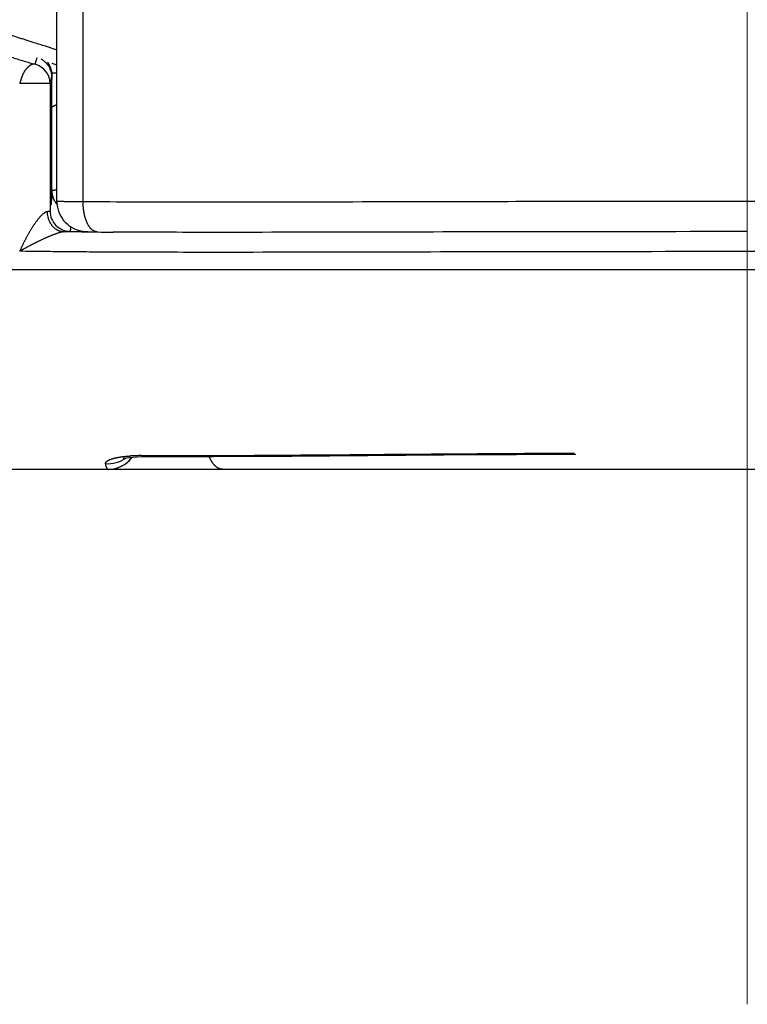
# Model space of a CAD drawing. Header units: millimetres. Extents: x 0 to 1071, y 0 to 742.
# Tile 116 of 130: x 693 to 700, y 361 to 371. Entities that reach past the tile are written whole.
import ezdxf

# ---------------------------------------------------------------- set-up
doc = ezdxf.new("R2010")
doc.units = ezdxf.units.MM
doc.header["$LTSCALE"] = 0.454724
doc.linetypes.add('CENTER', pattern=[50.8, 31.75, -6.35, 6.35, -6.35])
doc.layers.add('NoLayerName_001', color=7, linetype='Continuous')

msp = doc.modelspace()

# ---------------------------------------------------------------- linework, layer by layer
at = {"layer": 'NoLayerName_001', "color": 4, "linetype": 'CENTER', "lineweight": 13}
msp.add_line((700, 361.25), (700, 560), dxfattribs=at)
at = {"layer": 'NoLayerName_001', "color": 60, "linetype": 'Continuous', "lineweight": 25}
for p, q in [((693.1, 369.279018), (693.1, 395.35)), ((693.362963, 369.27566), (693.362963, 389.85)), ((692.884532, 370.650618), (692.901902, 370.717794)), ((693.048831, 370.660831), (693.1, 370.645965)), ((693.051918, 370.543458), (693.052291, 370.562393)), ((693.03265, 370.457496), (692.728777, 370.457496)), ((693.03265, 370.457496), (693.041328, 370.491108)), ((693.03265, 370.457496), (693.03265, 369.181229)), ((693.041328, 370.491108), (693.05, 370.524693)), ((693.05, 370.524677), (693.05, 370.500028)), ((693.05, 370.212571), (693.05022, 370.267163)), ((693.05022, 370.267163), (693.050458, 370.321671)), ((693.05, 369.383733), (693.05, 370.212571)), ((693.346488, 368.974908), (693.173716, 368.976567)), ((689.093477, 368.6), (710.906523, 368.599999)), ((693.946295, 366.737097), (693.983714, 366.737062)), ((693.951481, 366.727161), (693.983856, 366.727415)), ((693.983714, 366.737062), (694.14367, 366.737046)), ((696.967056, 366.74365), (697.694842, 366.748304)), ((697.694842, 366.748304), (698.285797, 366.751377)), ((711, 366.6), (689, 366.6)), ((693.762001, 366.640196), (693.784628, 366.654648))]:
    msp.add_line(p, q, dxfattribs=at)
for points in [[(693.100001, 369.279019), (693.100341, 369.264739), (693.103119, 369.23587), (693.108506, 369.208079)], [(693.108506, 369.208079), (693.116278, 369.181527), (693.126221, 369.156342), (693.13813, 369.132625), (693.151814, 369.110455), (693.167092, 369.089896), (693.18381, 369.070981), (693.201885, 369.05369), (693.221023, 369.038194), (693.241012, 369.02454), (693.261451, 369.012842), (693.281899, 369.003138), (693.302198, 368.995279), (693.322465, 368.989045), (693.341679, 368.984519), (693.359329, 368.981474), (693.374855, 368.979603), (693.38719, 368.978576), (693.398731, 368.97789), (693.411141, 368.97735), (693.42513, 368.976895), (693.441548, 368.976493), (693.460429, 368.976149), (693.50289, 368.975669)], [(693.769781, 366.71063), (693.763997, 366.708267), (693.76621, 366.708902), (693.777539, 366.711674)], [(693.777539, 366.711674), (693.797596, 366.715474), (693.826023, 366.719486), (693.861808, 366.723049), (693.904042, 366.725693), (693.951481, 366.727161)], [(693.824759, 366.688501), (693.84207, 366.707475), (693.853383, 366.72221)], [(693.983825, 366.727414), (694.669515, 366.728457), (695.449966, 366.732701), (696.967056, 366.74365)], [(693.611991, 366.599999), (693.626533, 366.600352), (693.656149, 366.603267), (693.684671, 366.608936), (693.711914, 366.617129), (693.73773, 366.627621), (693.762001, 366.640196)], [(693.784628, 366.654648), (693.805549, 366.670791), (693.824759, 366.688501)]]:
    msp.add_lwpolyline(points, dxfattribs=at)
for centre, radius, start, end in [((692.832711, 370.457511), 0.199939, 359.9955444, 74.9782743), ((692.84865, 370.522118), 0.20282, 53.3934391, 62.4574518), ((692.848053, 370.52423), 0.201949, 12.4955907, 24.8643417), ((692.849774, 370.524425), 0.200226, 0.0723052, 12.5476875), ((692.787547, 370.530443), 0.262404, 6.8683117, 8.8610517), ((682.83327, 370.905074), 10.224765, 357.8941543, 358.0793832), ((693.166992, 367.434278), 3.129812, 91.2391708, 92.1001979), ((687.3187, 369.634673), 5.736791, 357.1508453, 357.4929529), ((693.236805, 369.179144), 0.233728, 180.6447257, 193.3726023), ((693.232693, 369.181341), 0.200039, 180.0320249, 270.0511266), ((694.293702, 479.603427), 110.632574, 269.50943924, 269.67328135), ((693.613704, 366.958771), 0.302147, 264.9348164, 305.3469625), ((693.611992, 366.899999), 0.3, 270.0000007, 323.5052323), ((693.93391, 365.112026), 1.624933, 91.5348133, 93.3109385), ((693.943363, 364.798134), 1.938967, 89.9133466, 91.5655984)]:
    msp.add_arc(centre, radius, start, end, dxfattribs=at)
for points, knots in [([(691.327679, 371.430504), (691.3425, 371.41783), (691.371951, 371.392248), (691.41731, 371.355261), (691.463331, 371.319083), (691.510103, 371.283854), (691.55755, 371.249521), (691.605641, 371.216085), (691.654331, 371.183533), (691.703581, 371.15185), (691.753362, 371.121028), (691.803652, 371.091062), (691.854429, 371.061943), (691.905673, 371.033664), (691.957363, 371.006216), (692.009479, 370.979591), (692.061999, 370.953782), (692.114906, 370.928779), (692.168174, 370.904557), (692.221782, 370.881093), (692.275709, 370.858363), (692.329933, 370.836343), (692.384432, 370.815009), (692.439185, 370.794338), (692.494172, 370.774304), (692.549376, 370.754888), (692.604786, 370.736077), (692.66039, 370.717855), (692.716174, 370.700201), (692.772134, 370.683121), (692.828234, 370.66652), (692.865779, 370.655961), (692.884532, 370.650618)], [0, 0, 0, 0, 0.05850232, 0.11702175, 0.17555868, 0.23411133, 0.2926759, 0.35124664, 0.40981593, 0.46837487, 0.52692114, 0.58545824, 0.64398901, 0.70251542, 0.76103859, 0.81955883, 0.87807569, 0.93658941, 0.99510313, 1.05361929, 1.11213905, 1.1706623, 1.22918772, 1.28771288, 1.34623451, 1.404752, 1.46326656, 1.52177889, 1.58028907, 1.63879662, 1.69730051, 1.75579917, 1.75579917, 1.75579917, 1.75579917]), ([(693.1, 370.789028), (693.094272, 370.792372), (693.083171, 370.80002), (693.063825, 370.806), (693.044825, 370.812733), (693.025587, 370.818921), (693.006354, 370.825067), (692.954955, 370.841152), (692.89704, 370.858946), (692.839246, 370.877131), (692.813583, 370.885286), (692.794349, 370.891444), (692.775129, 370.897645), (692.755924, 370.903893), (692.736736, 370.910191), (692.717564, 370.91654), (692.69841, 370.922943), (692.679275, 370.929401), (692.660159, 370.935917), (692.641063, 370.942491), (692.621989, 370.949127), (692.602936, 370.955826), (692.583906, 370.962588), (692.564899, 370.969416), (692.545916, 370.97631), (692.526958, 370.983272), (692.508026, 370.990304), (692.489121, 370.997406), (692.470243, 371.004581), (692.451392, 371.011829), (692.432571, 371.019152), (692.413779, 371.026551), (692.395017, 371.034028), (692.376285, 371.041584), (692.357585, 371.04922), (692.338918, 371.056937), (692.320285, 371.064738), (692.301687, 371.072622), (692.283126, 371.080595), (692.264598, 371.088644), (692.252284, 371.094097), (692.246122, 371.096812)], [0, 0, 0, 0, 0.019897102, 0.040082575, 0.060290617, 0.08048097, 0.100675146, 0.120872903, 0.242046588, 0.282438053, 0.30263378, 0.322829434, 0.343025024, 0.363220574, 0.383416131, 0.403611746, 0.423807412, 0.444003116, 0.464198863, 0.484394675, 0.50459059, 0.524786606, 0.544982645, 0.565178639, 0.585374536, 0.6055703, 0.625765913, 0.645961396, 0.666156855, 0.686352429, 0.706548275, 0.726744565, 0.746941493, 0.767139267, 0.787337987, 0.807537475, 0.827737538, 0.847938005, 0.868138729, 0.888339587, 0.908540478, 0.908540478, 0.908540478, 0.908540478]), ([(692.884532, 370.650618), (692.882571, 370.650976), (692.878665, 370.651849), (692.872656, 370.652215), (692.866645, 370.652032), (692.860691, 370.651199), (692.854868, 370.64976), (692.849203, 370.647799), (692.843709, 370.645397), (692.838392, 370.642633), (692.833249, 370.639572), (692.828281, 370.636247), (692.823479, 370.63269), (692.818833, 370.628933), (692.814331, 370.625008), (692.809963, 370.620935), (692.805729, 370.616725), (692.801624, 370.61239), (692.797643, 370.607941), (692.793782, 370.603387), (692.790036, 370.59874), (692.786403, 370.594005), (692.782885, 370.589184), (692.779479, 370.584283), (692.776186, 370.579304), (692.773004, 370.574251), (692.769932, 370.569129), (692.766972, 370.563941), (692.764129, 370.558688), (692.761405, 370.553375), (692.758804, 370.548002), (692.75633, 370.542574), (692.753985, 370.537093), (692.751774, 370.53156), (692.749681, 370.525982), (692.747694, 370.520366), (692.745798, 370.514715), (692.74398, 370.509036), (692.742225, 370.503333), (692.740517, 370.497613), (692.73941, 370.49379), (692.738852, 370.491878)], [0, 0, 0, 0, 0.005978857, 0.011984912, 0.017998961, 0.023999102, 0.029981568, 0.035967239, 0.041961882, 0.047954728, 0.053934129, 0.059907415, 0.065880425, 0.071854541, 0.077827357, 0.083797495, 0.089766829, 0.095736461, 0.10170653, 0.107676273, 0.113644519, 0.119611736, 0.125578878, 0.13154669, 0.137515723, 0.143486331, 0.149458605, 0.155431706, 0.161404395, 0.167375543, 0.173344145, 0.179309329, 0.185270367, 0.191227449, 0.197183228, 0.203140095, 0.209099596, 0.215062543, 0.221029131, 0.226999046, 0.232971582, 0.232971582, 0.232971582, 0.232971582]), ([(692.969595, 370.684932), (692.971318, 370.683604), (692.974804, 370.680987), (692.979838, 370.676796), (692.98476, 370.672448), (692.989543, 370.667921), (692.994185, 370.663233), (692.998677, 370.658389), (693.003014, 370.653398), (693.00719, 370.648269), (693.011196, 370.643008), (693.015027, 370.637626), (693.018675, 370.632129), (693.022136, 370.626527), (693.025394, 370.620825), (693.028476, 370.615045), (693.030332, 370.6111), (693.031282, 370.609143)], [0, 0, 0, 0, 0.0065264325, 0.0130752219, 0.019643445, 0.0262279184, 0.0328252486, 0.0394318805, 0.0460441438, 0.0526582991, 0.0592705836, 0.0658772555, 0.0724746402, 0.0790591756, 0.0856274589, 0.0921762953, 0.0987027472, 0.0987027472, 0.0987027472, 0.0987027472]), ([(693.005444, 370.673494), (693.006513, 370.671978), (693.008679, 370.668964), (693.011758, 370.664325), (693.014733, 370.659617), (693.017587, 370.654831), (693.020322, 370.649972), (693.022937, 370.645044), (693.025431, 370.640048), (693.027805, 370.63499), (693.030057, 370.629872), (693.032189, 370.6247), (693.034199, 370.619477), (693.036089, 370.614208), (693.037857, 370.608896), (693.039504, 370.603546), (693.041031, 370.598162), (693.042435, 370.592747), (693.043719, 370.587307), (693.044878, 370.581844), (693.04593, 370.576365), (693.046513, 370.572695), (693.046819, 370.570864)], [0, 0, 0, 0, 0.005565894, 0.011132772, 0.01670148, 0.022272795, 0.027847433, 0.03342605, 0.039009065, 0.044596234, 0.050187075, 0.05578098, 0.061377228, 0.06697499, 0.07257334, 0.078171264, 0.083767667, 0.089361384, 0.094951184, 0.100535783, 0.106113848, 0.111684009, 0.111684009, 0.111684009, 0.111684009]), ([(693.050458, 370.321671), (693.050693, 370.369726), (693.050883, 370.42887), (693.051374, 370.495406), (693.051626, 370.521281), (693.051826, 370.536065), (693.051918, 370.543458)], [0, 0, 0, 0, 0.144165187, 0.177433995, 0.199613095, 0.221792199, 0.221792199, 0.221792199, 0.221792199]), ([(692.738852, 370.491878), (692.737204, 370.486136), (692.735022, 370.478476), (692.732241, 370.468918), (692.730544, 370.463195), (692.729362, 370.459396), (692.728777, 370.457496)], [0, 0, 0, 0, 0.0179227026, 0.0238946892, 0.0298637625, 0.0358291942, 0.0358291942, 0.0358291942, 0.0358291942]), ([(693.05, 370.212601), (693.05009, 370.213429), (693.050168, 370.2151), (693.050898, 370.217517), (693.051926, 370.219835), (693.053271, 370.222045), (693.054864, 370.224146), (693.056662, 370.226135), (693.058616, 370.228006), (693.060678, 370.229753), (693.062805, 370.231375), (693.064963, 370.232873), (693.06714, 370.234252), (693.069337, 370.235526), (693.071554, 370.23671), (693.073793, 370.237818), (693.076055, 370.238867), (693.078342, 370.23987), (693.080651, 370.240842), (693.082983, 370.241784), (693.085337, 370.242696), (693.087708, 370.243579), (693.090095, 370.244431), (693.092494, 370.245254), (693.094903, 370.246046), (693.097318, 370.246811), (693.098936, 370.247293), (693.099743, 370.247537)], [0, 0, 0, 0, 0.002499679, 0.0049914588, 0.0075166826, 0.0100960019, 0.0127327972, 0.0154171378, 0.0181292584, 0.0208422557, 0.0235240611, 0.0261481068, 0.0287207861, 0.0312555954, 0.0337648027, 0.0362594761, 0.0387495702, 0.0412440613, 0.0437494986, 0.0462655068, 0.0487900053, 0.0513208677, 0.0538559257, 0.0563929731, 0.0589297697, 0.0614640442, 0.0639934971, 0.0639934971, 0.0639934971, 0.0639934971]), ([(693.051829, 369.385516), (693.051564, 369.385369), (693.051033, 369.385096), (693.050266, 369.38457), (693.050113, 369.383985), (693.05, 369.383733)], [0, 0, 0, 0, 0.00091099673, 0.0018194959, 0.00264639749, 0.00264639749, 0.00264639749, 0.00264639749]), ([(693.05, 369.383733), (693.050011, 369.38261), (693.050017, 369.380363), (693.050114, 369.376993), (693.050264, 369.373622), (693.050474, 369.370251), (693.050742, 369.366884), (693.051068, 369.36352), (693.051452, 369.360161), (693.051893, 369.356809), (693.052391, 369.353465), (693.052944, 369.35013), (693.053554, 369.346806), (693.054218, 369.343495), (693.054939, 369.340198), (693.055708, 369.336914), (693.056273, 369.334739), (693.056549, 369.33365)], [0, 0, 0, 0, 0.0033688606, 0.0067407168, 0.0101151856, 0.0134918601, 0.0168703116, 0.020250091, 0.0236307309, 0.0270117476, 0.0303926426, 0.0337729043, 0.0371520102, 0.0405294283, 0.0439046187, 0.0472770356, 0.0506461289, 0.0506461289, 0.0506461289, 0.0506461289]), ([(693.099664, 369.392306), (693.098375, 369.392214), (693.096442, 369.392078), (693.093864, 369.391886), (693.09193, 369.391738), (693.089997, 369.391586), (693.088063, 369.391427), (693.086131, 369.391261), (693.084199, 369.391089), (693.082269, 369.390907), (693.080339, 369.390717), (693.078412, 369.390516), (693.076486, 369.390305), (693.074562, 369.390082), (693.07264, 369.389847), (693.07072, 369.389598), (693.068804, 369.389336), (693.066889, 369.389058), (693.064978, 369.388764), (693.063068, 369.388447), (693.061161, 369.388105), (693.059255, 369.387731), (693.057351, 369.387327), (693.055461, 369.386869), (693.053593, 369.386322), (693.052422, 369.385769), (693.051829, 369.385516)], [0, 0, 0, 0, 0.0038765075, 0.0058155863, 0.0077550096, 0.0096946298, 0.0116343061, 0.0135739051, 0.0155133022, 0.0174523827, 0.0193910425, 0.0213291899, 0.0232667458, 0.0252036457, 0.0271398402, 0.0290752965, 0.0310099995, 0.0329439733, 0.0348777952, 0.0368126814, 0.0387500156, 0.0406913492, 0.0426383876, 0.04458765, 0.0465287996, 0.0484630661, 0.0484630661, 0.0484630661, 0.0484630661]), ([(693.0484, 369.349517), (693.048222, 369.346046), (693.047873, 369.339104), (693.047312, 369.328693), (693.046728, 369.318284), (693.046216, 369.30961), (693.045789, 369.302672), (693.045459, 369.297469), (693.045118, 369.292266), (693.044765, 369.287065), (693.044399, 369.281864), (693.044019, 369.276665), (693.043625, 369.271467), (693.043214, 369.26627), (693.042787, 369.261074), (693.042342, 369.25588), (693.041881, 369.250687), (693.041554, 369.247228), (693.041393, 369.245497)], [0, 0, 0, 0, 0.010425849, 0.020851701, 0.031277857, 0.041704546, 0.04691803, 0.052131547, 0.057345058, 0.062558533, 0.067771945, 0.072985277, 0.07819852, 0.083411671, 0.088624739, 0.093837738, 0.099050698, 0.104263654, 0.104263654, 0.104263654, 0.104263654]), ([(693.056549, 369.33365), (693.057112, 369.331637), (693.058194, 369.32759), (693.060104, 369.321594), (693.062187, 369.315637), (693.064467, 369.309739), (693.066934, 369.303903), (693.069585, 369.29814), (693.072415, 369.292458), (693.075421, 369.286865), (693.078598, 369.28137), (693.081941, 369.275981), (693.085449, 369.270707), (693.089114, 369.265555), (693.092938, 369.260539), (693.096894, 369.255645), (693.099682, 369.25252), (693.101055, 369.250943)], [0, 0, 0, 0, 0.0062721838, 0.0125646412, 0.0188745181, 0.0251987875, 0.0315342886, 0.0378777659, 0.0442259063, 0.0505753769, 0.056922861, 0.063265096, 0.0695989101, 0.0759212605, 0.082229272, 0.0885202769, 0.0947918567, 0.0947918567, 0.0947918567, 0.0947918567]), ([(693.362963, 369.27566), (693.34273, 369.275739), (693.30631, 369.275854), (693.259098, 369.276125), (693.224029, 369.276381), (693.198401, 369.276616), (693.178168, 369.276839), (693.163328, 369.277026), (693.152536, 369.277184), (693.144447, 369.277318), (693.135004, 369.277501), (693.126908, 369.277672), (693.11883, 369.277854), (693.113416, 369.278154), (693.108045, 369.278158), (693.103998, 369.278499), (693.101356, 369.278854), (693.1, 369.279018)], [0, 0, 0, 0, 0.060700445, 0.109260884, 0.141635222, 0.16591311, 0.186146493, 0.20233936, 0.210434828, 0.218525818, 0.226610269, 0.238769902, 0.242817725, 0.25085198, 0.25502987, 0.25892511, 0.263024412, 0.263024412, 0.263024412, 0.263024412]), ([(693.363106, 369.257834), (693.363061, 369.260806), (693.362931, 369.266747), (693.362966, 369.272689), (693.362963, 369.27566)], [0, 0, 0, 0, 0.0089144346, 0.0178269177, 0.0178269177, 0.0178269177, 0.0178269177]), ([(699.999999, 369.279408), (699.203554, 369.278555), (697.433674, 369.277922), (695.486811, 369.271065), (694.159401, 369.271852), (693.716931, 369.273229), (693.451455, 369.275096), (693.362963, 369.27566)], [0, 0, 0, 0, 2.38933757, 5.30963909, 5.84060559, 6.37156962, 6.63705126, 6.63705126, 6.63705126, 6.63705126]), ([(693.50289, 368.975671), (693.499923, 368.975901), (693.493941, 368.976077), (693.485157, 368.978053), (693.476637, 368.980901), (693.468508, 368.984723), (693.460824, 368.989335), (693.453592, 368.994616), (693.446801, 369.000442), (693.440434, 369.006718), (693.434475, 369.013377), (693.428896, 369.020356), (693.423666, 369.027598), (693.418755, 369.035054), (693.414146, 369.042696), (693.409821, 369.050501), (693.405759, 369.058445), (693.401939, 369.066508), (693.398344, 369.074672), (693.394968, 369.082929), (693.391804, 369.091272), (693.388844, 369.099694), (693.38608, 369.108188), (693.383505, 369.116747), (693.381112, 369.125363), (693.378892, 369.134029), (693.376838, 369.142739), (693.374943, 369.151485), (693.373198, 369.160261), (693.371596, 369.16906), (693.370135, 369.177879), (693.368813, 369.186716), (693.36763, 369.195569), (693.366583, 369.204437), (693.365671, 369.213316), (693.364893, 369.222207), (693.364246, 369.231105), (693.363733, 369.240011), (693.363334, 369.24892), (693.363192, 369.254864), (693.363106, 369.257834)], [0, 0, 0, 0, 0.008927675, 0.017899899, 0.02688634, 0.035843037, 0.044785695, 0.053733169, 0.062676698, 0.071606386, 0.080535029, 0.089467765, 0.098399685, 0.10732375, 0.116244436, 0.125165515, 0.13408761, 0.143008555, 0.151927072, 0.160845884, 0.169767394, 0.178693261, 0.187624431, 0.196561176, 0.20550313, 0.214449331, 0.223398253, 0.232347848, 0.241295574, 0.250238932, 0.259177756, 0.26811266, 0.277044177, 0.285972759, 0.294898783, 0.303822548, 0.312744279, 0.32166413, 0.330582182, 0.339498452, 0.339498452, 0.339498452, 0.339498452]), ([(706.637037, 369.27566), (706.548545, 369.275096), (706.283069, 369.273232), (705.840599, 369.271838), (703.716742, 369.270855), (701.769877, 369.276821), (699.999999, 369.279408)], [0, 0, 0, 0, 0.2654817, 0.79644585, 1.32741246, 6.63705237, 6.63705237, 6.63705237, 6.63705237]), ([(692.974475, 369.164157), (692.970985, 369.161535), (692.96385, 369.156477), (692.954035, 369.147743), (692.944637, 369.13856), (692.935651, 369.128964), (692.926941, 369.119138), (692.918501, 369.109105), (692.910295, 369.098895), (692.90229, 369.088531), (692.894452, 369.078041), (692.886768, 369.067434), (692.879231, 369.056717), (692.871834, 369.045898), (692.864569, 369.034986), (692.857429, 369.023988), (692.850407, 369.012913), (692.843495, 369.001768), (692.836686, 368.990562), (692.829972, 368.979301), (692.82335, 368.967989), (692.816819, 368.956627), (692.810377, 368.945216), (692.804021, 368.933758), (692.797751, 368.922254), (692.791564, 368.910706), (692.785458, 368.899114), (692.779432, 368.88748), (692.773483, 368.875806), (692.767611, 368.864092), (692.761818, 368.852338), (692.756105, 368.840545), (692.750473, 368.828713), (692.744921, 368.816844), (692.739454, 368.804936), (692.734059, 368.792995), (692.730545, 368.784999), (692.728777, 368.781005)], [0, 0, 0, 0, 0.013094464, 0.026210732, 0.039357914, 0.052511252, 0.065638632, 0.07874514, 0.091840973, 0.10493355, 0.118027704, 0.131125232, 0.14422669, 0.157332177, 0.170441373, 0.183553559, 0.196667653, 0.209782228, 0.222895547, 0.236005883, 0.249113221, 0.262218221, 0.275321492, 0.288423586, 0.301525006, 0.314626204, 0.327727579, 0.340829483, 0.353932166, 0.367035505, 0.380139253, 0.393243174, 0.406347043, 0.419450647, 0.432553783, 0.445656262, 0.458757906, 0.458757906, 0.458757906, 0.458757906]), ([(693.003001, 369.176514), (693.002482, 369.176462), (693.001441, 369.176379), (692.999893, 369.176127), (692.998356, 369.175813), (692.996833, 369.175432), (692.995325, 369.174999), (692.993832, 369.174518), (692.992355, 369.17399), (692.990894, 369.173419), (692.989448, 369.172808), (692.988017, 369.172158), (692.9866, 369.171473), (692.985198, 369.170756), (692.983811, 369.170008), (692.982437, 369.169234), (692.981077, 369.168434), (692.979731, 369.167613), (692.978397, 369.166772), (692.977077, 369.165914), (692.975769, 369.165044), (692.974907, 369.164451), (692.974475, 369.164157)], [0, 0, 0, 0, 0.0015653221, 0.0031321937, 0.0047010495, 0.0062708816, 0.0078397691, 0.0094076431, 0.0109754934, 0.0125440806, 0.0141139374, 0.0156853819, 0.0172585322, 0.0188333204, 0.0204095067, 0.0219866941, 0.0235643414, 0.0251417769, 0.0267182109, 0.0282927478, 0.029864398, 0.0314320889, 0.0314320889, 0.0314320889, 0.0314320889]), ([(693.03265, 369.181229), (693.032472, 369.18098), (693.03217, 369.180297), (693.031001, 369.180097), (693.029927, 369.179816), (693.028851, 369.179573), (693.027856, 369.17935), (693.026905, 369.179149), (693.025977, 369.178966), (693.025051, 369.178798), (693.024109, 369.178641), (693.023147, 369.178494), (693.022167, 369.178356), (693.02117, 369.178225), (693.020161, 369.178101), (693.019143, 369.177983), (693.018119, 369.177871), (693.017093, 369.177763), (693.016068, 369.177658), (693.015047, 369.177557), (693.014031, 369.177457), (693.013019, 369.177361), (693.012011, 369.177266), (693.011006, 369.177174), (693.010004, 369.177085), (693.009004, 369.176997), (693.008005, 369.176912), (693.007006, 369.176828), (693.006007, 369.176747), (693.005007, 369.176667), (693.004005, 369.176589), (693.003336, 369.176539), (693.003001, 369.176514)], [0, 0, 0, 0, 0.0009175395, 0.0020642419, 0.0032477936, 0.0043358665, 0.0053498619, 0.0063136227, 0.0072510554, 0.0081861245, 0.0091393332, 0.0101133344, 0.0111050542, 0.012111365, 0.0131290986, 0.0141550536, 0.0151860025, 0.0162186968, 0.0172498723, 0.0182764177, 0.0192974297, 0.0203135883, 0.0213256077, 0.0223342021, 0.0233400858, 0.0243439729, 0.0253465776, 0.0263486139, 0.0273507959, 0.0283538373, 0.0293584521, 0.0303653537, 0.0303653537, 0.0303653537, 0.0303653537]), ([(693.009414, 369.125087), (693.010209, 369.12203), (693.011707, 369.115873), (693.014535, 369.106772), (693.017714, 369.097744), (693.021301, 369.088835), (693.025272, 369.080067), (693.029629, 369.071472), (693.034362, 369.063076), (693.039468, 369.054909), (693.044941, 369.046999), (693.050776, 369.039375), (693.056966, 369.032065), (693.063508, 369.025098), (693.070394, 369.018502), (693.077619, 369.012307), (693.085167, 369.006534), (693.09302, 369.001201), (693.101161, 368.996329), (693.109574, 368.991937), (693.11824, 368.988046), (693.127136, 368.984678), (693.136227, 368.981854), (693.145472, 368.979588), (693.15483, 368.97793), (693.164254, 368.9768), (693.17057, 368.976668), (693.173718, 368.976525)], [0, 0, 0, 0, 0.009474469, 0.019003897, 0.028576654, 0.038181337, 0.047806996, 0.057443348, 0.067081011, 0.076711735, 0.086328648, 0.095926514, 0.105501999, 0.115053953, 0.124583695, 0.134094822, 0.143591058, 0.153076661, 0.162557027, 0.172038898, 0.18153057, 0.191039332, 0.200557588, 0.210072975, 0.219575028, 0.22905591, 0.238511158, 0.238511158, 0.238511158, 0.238511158]), ([(693.173718, 368.976525), (693.170121, 368.976183), (693.162883, 368.975756), (693.152229, 368.973562), (693.141654, 368.971121), (693.131176, 368.968311), (693.120775, 368.965255), (693.110435, 368.961993), (693.100152, 368.958548), (693.089919, 368.954944), (693.079732, 368.951206), (693.069585, 368.947358), (693.059472, 368.943427), (693.04939, 368.939424), (693.039338, 368.935351), (693.029315, 368.931211), (693.019319, 368.927008), (693.009349, 368.922745), (692.999404, 368.918424), (692.989482, 368.914048), (692.979582, 368.909621), (692.969705, 368.905144), (692.959848, 368.900621), (692.95001, 368.896054), (692.940192, 368.891447), (692.930393, 368.8868), (692.920612, 368.882115), (692.91085, 368.877391), (692.901106, 368.872629), (692.89138, 368.867831), (692.881673, 368.862995), (692.871983, 368.858123), (692.862312, 368.853216), (692.852658, 368.848274), (692.843022, 368.843297), (692.833404, 368.838286), (692.823803, 368.833241), (692.81422, 368.828164), (692.804655, 368.823052), (692.795105, 368.817911), (692.788757, 368.814452), (692.78558, 368.812726)], [0, 0, 0, 0, 0.010840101, 0.021709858, 0.032567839, 0.043409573, 0.054247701, 0.065088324, 0.075932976, 0.086781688, 0.097633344, 0.108485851, 0.119336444, 0.13018409, 0.141029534, 0.151873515, 0.162716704, 0.17355971, 0.184403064, 0.195246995, 0.206091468, 0.216936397, 0.227781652, 0.238627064, 0.249472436, 0.260317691, 0.271162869, 0.282008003, 0.292853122, 0.303698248, 0.314543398, 0.325388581, 0.336233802, 0.34707906, 0.357924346, 0.368769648, 0.379614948, 0.390460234, 0.401305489, 0.412150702, 0.422995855, 0.422995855, 0.422995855, 0.422995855]), ([(693.232871, 368.98129), (693.232421, 368.981059), (693.23156, 368.980486), (693.230069, 368.980292), (693.22865, 368.979982), (693.22721, 368.97978), (693.225728, 368.979598), (693.224225, 368.979441), (693.222726, 368.979291), (693.221239, 368.979151), (693.219761, 368.979018), (693.218288, 368.978893), (693.216815, 368.978774), (693.21534, 368.97866), (693.213861, 368.978552), (693.21238, 368.978448), (693.210897, 368.978349), (693.209412, 368.978254), (693.207925, 368.978163), (693.206437, 368.978075), (693.204451, 368.977962), (693.201968, 368.977828), (693.198989, 368.977676), (693.196012, 368.97753), (693.192541, 368.977365), (693.188577, 368.977186), (693.184119, 368.976995), (693.179661, 368.976815), (693.176194, 368.976681), (693.174212, 368.976608), (693.173716, 368.97659)], [0, 0, 0, 0, 0.0015188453, 0.003040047, 0.0044349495, 0.0058893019, 0.0073948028, 0.0089159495, 0.0104232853, 0.0119150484, 0.0133966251, 0.0148733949, 0.016350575, 0.017830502, 0.0193129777, 0.0207977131, 0.0222844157, 0.0237727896, 0.0252625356, 0.0267533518, 0.0282449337, 0.0312291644, 0.0342127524, 0.0371937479, 0.0401722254, 0.0446364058, 0.0490979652, 0.0535587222, 0.0580204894, 0.0595082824, 0.0595082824, 0.0595082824, 0.0595082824]), ([(693.237472, 369.026915), (693.237423, 369.026152), (693.237328, 369.024626), (693.237175, 369.022337), (693.237017, 369.020049), (693.236851, 369.017762), (693.236677, 369.015474), (693.236496, 369.013188), (693.236306, 369.010901), (693.236107, 369.008616), (693.235898, 369.006331), (693.23568, 369.004047), (693.235452, 369.001764), (693.235213, 368.999482), (693.234963, 368.997201), (693.234702, 368.994922), (693.234429, 368.992644), (693.234144, 368.990368), (693.233846, 368.988093), (693.233535, 368.98582), (693.233213, 368.983549), (693.232984, 368.982037), (693.232871, 368.981281)], [0, 0, 0, 0, 0.0022936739, 0.0045873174, 0.0068809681, 0.0091746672, 0.0114684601, 0.0137623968, 0.0160565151, 0.0183507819, 0.0206451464, 0.0229395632, 0.0252339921, 0.0275283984, 0.0298227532, 0.0321170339, 0.0344112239, 0.0367053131, 0.0389992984, 0.0412931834, 0.0435869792, 0.0458807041, 0.0458807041, 0.0458807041, 0.0458807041]), ([(700, 368.977556), (699.239541, 368.976768), (697.465133, 368.976136), (695.521742, 368.969285), (694.169811, 368.970244), (693.831833, 368.971973), (693.662843, 368.972652)], [0, 0, 0, 0, 2.28137969, 5.32322013, 5.83019435, 6.33716713, 6.33716713, 6.33716713, 6.33716713]), ([(700, 368.777586), (699.272874, 368.776894), (697.495454, 368.776413), (695.556456, 368.769431), (694.182991, 368.770267), (693.779027, 368.771392), (693.45586, 368.773188), (693.213491, 368.775101), (692.971128, 368.777547), (692.809561, 368.779899), (692.728777, 368.780985)], [0, 0, 0, 0, 2.18137905, 5.33225677, 5.81701445, 6.30177352, 6.54415132, 6.7865275, 7.02890244, 7.27127725, 7.27127725, 7.27127725, 7.27127725]), ([(692.78558, 368.812726), (692.782409, 368.81099), (692.776064, 368.807525), (692.766572, 368.802279), (692.757095, 368.797005), (692.747639, 368.791697), (692.738198, 368.786361), (692.731922, 368.782772), (692.728782, 368.780981)], [0, 0, 0, 0, 0.0108450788, 0.021690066, 0.0325349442, 0.0433796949, 0.054224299, 0.0650687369, 0.0650687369, 0.0650687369, 0.0650687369]), ([(707.271223, 368.780992), (707.190439, 368.779907), (707.028872, 368.777556), (706.786508, 368.775111), (706.54414, 368.773198), (706.220973, 368.7714), (705.817009, 368.770277), (705.089878, 368.769801), (703.231667, 368.772852), (701.454252, 368.777528), (700.080792, 368.777577), (700, 368.777586)], [0, 0, 0, 0, 0.24237483, 0.48474979, 0.72712598, 0.96950379, 1.45426286, 1.93902055, 3.15089686, 7.02890211, 7.27127753, 7.27127753, 7.27127753, 7.27127753]), ([(693.587028, 366.657804), (693.586951, 366.659229), (693.586526, 366.662104), (693.587521, 366.66637), (693.589273, 366.670318), (693.591755, 366.673851), (693.594655, 366.677021), (693.597811, 366.679929), (693.60116, 366.682591), (693.60466, 366.685039), (693.608274, 366.687313), (693.611971, 366.689446), (693.615741, 366.691448), (693.619571, 366.693333), (693.623452, 366.695114), (693.627372, 366.696806), (693.631323, 366.698419), (693.635303, 366.699957), (693.639308, 366.701426), (693.643336, 366.702832), (693.647384, 366.704179), (693.651449, 366.705473), (693.655528, 366.706719), (693.659622, 366.707918), (693.663728, 366.709074), (693.667845, 366.710188), (693.671974, 366.711262), (693.676112, 366.7123), (693.680258, 366.713303), (693.684412, 366.714273), (693.688574, 366.715212), (693.692742, 366.71612), (693.696917, 366.716998), (693.701098, 366.717847), (693.705286, 366.718668), (693.709478, 366.719462), (693.713676, 366.720229), (693.717878, 366.720971), (693.722085, 366.721687), (693.726296, 366.722382), (693.729107, 366.722823), (693.730512, 366.723046)], [0, 0, 0, 0, 0.004282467, 0.008616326, 0.012910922, 0.017195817, 0.021498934, 0.025784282, 0.030055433, 0.034324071, 0.038592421, 0.042859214, 0.047126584, 0.051395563, 0.055665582, 0.059934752, 0.064202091, 0.068468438, 0.072734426, 0.077000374, 0.081266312, 0.085532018, 0.089797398, 0.094062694, 0.098328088, 0.102593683, 0.106859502, 0.111125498, 0.115391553, 0.119657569, 0.123923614, 0.12818977, 0.132456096, 0.136722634, 0.140989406, 0.145256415, 0.149523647, 0.15379107, 0.158058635, 0.162326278, 0.166593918, 0.166593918, 0.166593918, 0.166593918]), ([(693.730512, 366.723046), (693.731918, 366.723262), (693.734729, 366.723699), (693.73895, 366.724323), (693.743174, 366.72493), (693.7474, 366.725515), (693.751628, 366.726085), (693.754448, 366.726447), (693.755858, 366.72663)], [0, 0, 0, 0, 0.0042675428, 0.008534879, 0.0128018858, 0.0170684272, 0.0213343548, 0.0255995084, 0.0255995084, 0.0255995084, 0.0255995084]), ([(693.755858, 366.72663), (693.757257, 366.726806), (693.760053, 366.727162), (693.76425, 366.72767), (693.768449, 366.728163), (693.77265, 366.728638), (693.776853, 366.729098), (693.781058, 366.729542), (693.785265, 366.72997), (693.789473, 366.730383), (693.793682, 366.730781), (693.797893, 366.731165), (693.802106, 366.731533), (693.806319, 366.731888), (693.810534, 366.732229), (693.81475, 366.732556), (693.818966, 366.73287), (693.823184, 366.733171), (693.827403, 366.733459), (693.831622, 366.733735), (693.835842, 366.733999), (693.838656, 366.734163), (693.840063, 366.734247)], [0, 0, 0, 0, 0.0042278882, 0.0084557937, 0.0126837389, 0.0169117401, 0.0211398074, 0.0253679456, 0.0295961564, 0.0338244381, 0.0380527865, 0.042281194, 0.0465096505, 0.0507381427, 0.0549666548, 0.0591951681, 0.0634236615, 0.0676521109, 0.0718804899, 0.0761087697, 0.0803369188, 0.0845649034, 0.0845649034, 0.0845649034, 0.0845649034]), ([(693.946295, 366.737097), (693.946873, 366.736802), (693.948025, 366.736203), (693.949779, 366.735357), (693.95155, 366.734545), (693.95334, 366.733774), (693.95515, 366.733042), (693.956978, 366.732352), (693.958825, 366.731705), (693.960689, 366.7311), (693.962568, 366.73054), (693.964461, 366.730023), (693.966367, 366.729553), (693.968283, 366.729128), (693.970209, 366.72875), (693.972143, 366.72842), (693.974083, 366.728137), (693.976027, 366.727904), (693.977975, 366.72772), (693.979925, 366.727589), (693.981875, 366.727502), (693.983176, 366.727495), (693.983825, 366.727485)], [0, 0, 0, 0, 0.0019472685, 0.0038943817, 0.0058420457, 0.0077910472, 0.0097422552, 0.0116964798, 0.013653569, 0.0156129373, 0.0175740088, 0.0195362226, 0.0214990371, 0.0234619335, 0.0254244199, 0.0273860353, 0.0293463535, 0.0313049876, 0.0332615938, 0.0352158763, 0.0371675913, 0.0391165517, 0.0391165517, 0.0391165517, 0.0391165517]), ([(694.14367, 366.737046), (694.281306, 366.737329), (694.556579, 366.737629), (695.107121, 366.740342), (696.13937, 366.747949), (697.240426, 366.757519), (698.066236, 366.761845), (698.272688, 366.763016)], [0, 0, 0, 0, 0.41290918, 0.8258188, 1.65164254, 3.50974147, 4.12910577, 4.12910577, 4.12910577, 4.12910577]), ([(694.759412, 366.6), (694.757213, 366.600083), (694.752802, 366.600131), (694.746217, 366.600916), (694.739681, 366.602097), (694.733227, 366.60373), (694.726887, 366.60577), (694.720692, 366.608198), (694.714669, 366.610996), (694.708828, 366.614134), (694.703172, 366.617585), (694.697702, 366.621322), (694.692417, 366.625319), (694.687317, 366.62955), (694.682401, 366.633988), (694.677668, 366.638612), (694.673114, 366.643405), (694.668735, 366.648356), (694.664526, 366.653452), (694.66048, 366.658681), (694.656592, 366.66403), (694.652858, 366.669488), (694.649271, 366.675043), (694.645825, 366.680683), (694.642517, 366.686404), (694.639345, 366.692199), (694.636304, 366.698063), (694.633391, 366.70399), (694.630602, 366.709976), (694.627937, 366.716015), (694.625375, 366.722097), (694.623777, 366.726195), (694.622964, 366.728238)], [0, 0, 0, 0, 0.006601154, 0.013222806, 0.019863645, 0.026518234, 0.03317776, 0.03983074, 0.046466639, 0.053090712, 0.059711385, 0.066333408, 0.072958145, 0.079583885, 0.086206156, 0.092820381, 0.099429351, 0.106036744, 0.112644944, 0.119255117, 0.12586729, 0.13248044, 0.139092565, 0.145701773, 0.152308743, 0.158914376, 0.165519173, 0.172123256, 0.178726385, 0.185327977, 0.191927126, 0.198522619, 0.198522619, 0.198522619, 0.198522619]), ([(693.611991, 366.599999), (693.611153, 366.600181), (693.609365, 366.600339), (693.607114, 366.601908), (693.605146, 366.603743), (693.603445, 366.605827), (693.602015, 366.608035), (693.600797, 366.610338), (693.599728, 366.612704), (693.59874, 366.615105), (693.597791, 366.617523), (693.596887, 366.619959), (693.596023, 366.622412), (693.595198, 366.624881), (693.594409, 366.627364), (693.593655, 366.62986), (693.592933, 366.632367), (693.592241, 366.634885), (693.591578, 366.637411), (693.59094, 366.639946), (693.590326, 366.642487), (693.589734, 366.645034), (693.589162, 366.647585), (693.588607, 366.650138), (693.588068, 366.652693), (693.587541, 366.655248), (693.5872, 366.656952), (693.587028, 366.657804)], [0, 0, 0, 0, 0.0025730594, 0.0052561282, 0.0080018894, 0.0106729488, 0.0132898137, 0.0158867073, 0.0184807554, 0.0210766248, 0.0236737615, 0.0262724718, 0.0288730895, 0.0314758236, 0.0340807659, 0.0366878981, 0.0392970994, 0.0419081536, 0.0445207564, 0.0471345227, 0.0497489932, 0.0523636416, 0.054977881, 0.0575910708, 0.0602025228, 0.062811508, 0.0654172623, 0.0654172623, 0.0654172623, 0.0654172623])]:
    msp.add_open_spline(points, degree=3, knots=knots, dxfattribs=at)

doc.saveas('drawing.dxf')
